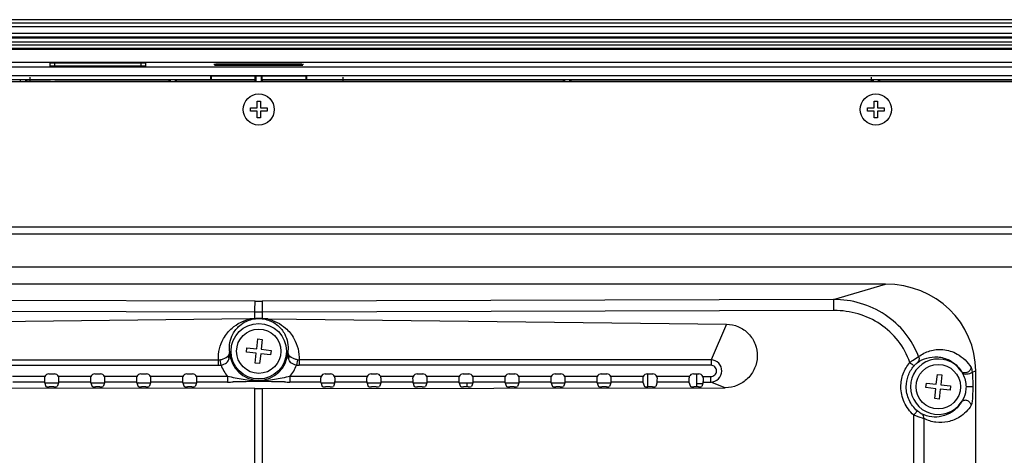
# Model space of a CAD drawing. Header units: millimetres. Extents: x 0 to 1682, y 0 to 1188.
# Tile 37 of 38: x 1312 to 1490, y 786 to 864. Entities that reach past the tile are written whole.
import ezdxf

# ---------------------------------------------------------------- set-up
doc = ezdxf.new("R2010")
doc.units = ezdxf.units.MM
doc.header["$LTSCALE"] = 92.51
for name, color, linetype in [('28R1457-400_A0000006464_L-SHAPE', 7, 'CONTINUOUS'), ('FFC_01-15W_MDP_240513-SHAPE', 7, 'CONTINUOUS'), ('GASKET_TOPRC19_REV03_VIEW-SHAPE', 7, 'CONTINUOUS'), ('HC233237-RC1900WD-제품취출-SHAPE', 7, 'CONTINUOUS'), ('ISO7045-M3X6-4_8-SHAPE', 7, 'CONTINUOUS'), ('ISO7045-M4X7-4_8-SHAPE', 7, 'CONTINUOUS'), ('REAR_CASE_MDPSC_19W-SHAPE', 7, 'CONTINUOUS'), ('REAR_COVER_MDPSC_19W-SHAPE', 7, 'CONTINUOUS')]:
    doc.layers.add(name, color=color, linetype=linetype)

msp = doc.modelspace()

# ---------------------------------------------------------------- linework, layer by layer
at = {"layer": '28R1457-400_A0000006464_L-SHAPE', "color": 7, "linetype": 'Continuous'}
for p, q in [((1393.11163, 798.191083), (1393.11163, 798.908219)), ((1425.62163, 800.513682), (1425.62163, 798.191705))]:
    msp.add_line(p, q, dxfattribs=at)
at = {"layer": 'FFC_01-15W_MDP_240513-SHAPE', "color": 7, "linetype": 'Continuous'}
for p, q in [((1434.56663, 798.191083), (1434.56663, 800.513682)), ((1434.56663, 798.789263), (1435.615861, 798.789263))]:
    msp.add_line(p, q, dxfattribs=at)
at = {"layer": 'GASKET_TOPRC19_REV03_VIEW-SHAPE', "color": 7, "linetype": 'Continuous'}
for p, q in [((1588.16663, 863.791808), (1122.96663, 863.791808)), ((1588.16663, 863.12463), (1122.96663, 863.12463)), ((1588.16663, 861.92463), (1122.96663, 861.92463)), ((1588.16663, 861.281765), (1122.96663, 861.281765)), ((1588.16663, 861.103564), (1122.96663, 861.103564)), ((1588.16663, 860.325521), (1122.96663, 860.325521)), ((1588.16663, 859.790917), (1122.96663, 859.790917)), ((1588.16663, 859.216684), (1122.96663, 859.216684)), ((1588.16663, 859.038483), (1122.96663, 859.038483)), ((1129.46663, 856.758219), (1581.66663, 856.758219)), ((1314.323361, 854.031301), (1314.323361, 853.208219)), ((1370.809898, 853.208219), (1370.809898, 854.031301)), ((1466.057802, 853.208219), (1466.057802, 854.031301))]:
    msp.add_line(p, q, dxfattribs=at)
at = {"layer": 'HC233237-RC1900WD-제품취출-SHAPE', "color": 7, "linetype": 'Continuous'}
for p, q in [((1589.269676, 864.408219), (1121.863584, 864.408219)), ((1130.382476, 855.889327), (1580.750783, 855.889327)), ((1317.906832, 856.598808), (1317.906832, 856.064534)), ((1318.801464, 856.033293), (1318.801464, 856.630049)), ((1318.801464, 856.630049), (1334.331795, 856.630049)), ((1334.331795, 856.033293), (1318.801464, 856.033293)), ((1334.331795, 856.630049), (1334.331795, 856.033293)), ((1335.226428, 856.064534), (1335.226428, 856.598808)), ((1347.614343, 856.239539), (1347.614343, 856.447814)), ((1347.614343, 856.189868), (1363.518916, 856.189868)), ((1347.773572, 856.390749), (1347.773572, 856.192186)), ((1347.773572, 856.390749), (1347.971893, 856.192186)), ((1351.659687, 856.390749), (1347.773572, 856.390749)), ((1359.72192, 856.398143), (1351.411339, 856.398143)), ((1351.659687, 856.390749), (1351.461366, 856.192186)), ((1351.659687, 856.192186), (1351.659687, 856.390749)), ((1359.473572, 856.390749), (1359.473572, 856.192186)), ((1359.473572, 856.390749), (1359.671893, 856.192186)), ((1363.359687, 856.390749), (1359.473572, 856.390749)), ((1363.359687, 856.390749), (1363.161366, 856.192186)), ((1363.359687, 856.192186), (1363.359687, 856.390749)), ((1363.518916, 856.447814), (1363.518916, 856.239539)), ((1129.930751, 854.326205), (1581.202508, 854.326205)), ((1346.948643, 854.326205), (1347.06663, 854.208219)), ((1346.94899, 853.618045), (1346.94899, 854.326205)), ((1347.06663, 853.559226), (1347.06663, 854.208219)), ((1354.938352, 854.208219), (1347.06663, 854.208219)), ((1348.089037, 854.218149), (1348.081629, 854.253493)), ((1348.081629, 854.253493), (1351.351631, 854.253493)), ((1351.344223, 854.218149), (1348.089037, 854.218149)), ((1351.351631, 854.253493), (1351.344223, 854.218149)), ((1354.938352, 854.208219), (1355.066637, 854.310846)), ((1354.938352, 853.559226), (1354.938352, 854.208219)), ((1355.066637, 854.310846), (1355.066637, 853.208219)), ((1355.066637, 854.310846), (1356.066622, 854.310846)), ((1356.066622, 853.208219), (1356.066622, 854.310846)), ((1356.066622, 854.310846), (1356.194907, 854.208219)), ((1356.194907, 853.559226), (1356.194907, 854.208219)), ((1364.06663, 854.208219), (1356.194907, 854.208219)), ((1359.789037, 854.218149), (1359.781629, 854.253493)), ((1359.781629, 854.253493), (1363.051631, 854.253493)), ((1363.044223, 854.218149), (1359.789037, 854.218149)), ((1363.051631, 854.253493), (1363.044223, 854.218149)), ((1364.184269, 854.325858), (1364.06663, 854.208219)), ((1364.06663, 854.208219), (1364.06663, 853.559226)), ((1364.184269, 854.326205), (1364.184269, 853.618045)), ((1159.184269, 853.618045), (1346.94899, 853.618045)), ((1312.566637, 853.610539), (1312.566637, 853.208219)), ((1313.566622, 853.208219), (1313.566622, 853.610539)), ((1313.764722, 853.208219), (1313.764722, 853.531301)), ((1313.764722, 853.531301), (1318.013393, 853.531301)), ((1318.801464, 853.544552), (1334.331795, 853.544552)), ((1335.140389, 853.531301), (1339.368537, 853.531301)), ((1339.368537, 853.531301), (1339.368537, 853.208219)), ((1339.566637, 853.610539), (1339.566637, 853.208219)), ((1340.566622, 853.208219), (1340.566622, 853.610539)), ((1340.764722, 853.208219), (1340.764722, 853.531301)), ((1340.764722, 853.531301), (1354.868537, 853.531301)), ((1347.06663, 853.559226), (1346.94899, 853.618045)), ((1354.938352, 853.559226), (1347.06663, 853.559226)), ((1354.868537, 853.531301), (1354.868537, 853.208219)), ((1364.06663, 853.559226), (1356.194907, 853.559226)), ((1356.264722, 853.208219), (1356.264722, 853.531301)), ((1356.264722, 853.531301), (1410.468537, 853.531301)), ((1364.184269, 853.618045), (1364.06663, 853.559226)), ((1364.184269, 853.618045), (1551.94899, 853.618045)), ((1410.468537, 853.531301), (1410.468537, 853.208219)), ((1410.666637, 853.610539), (1410.666637, 853.208219)), ((1411.666622, 853.208219), (1411.666622, 853.610539)), ((1411.864722, 853.208219), (1411.864722, 853.531301)), ((1411.864722, 853.531301), (1466.118537, 853.531301)), ((1466.118537, 853.531301), (1466.118537, 853.208219)), ((1466.316637, 853.610539), (1466.316637, 853.208219)), ((1467.316622, 853.208219), (1467.316622, 853.610539)), ((1467.514722, 853.208219), (1467.514722, 853.531301)), ((1467.514722, 853.531301), (1504.763543, 853.531301)), ((1333.901989, 798.908219), (1333.599313, 798.818089))]:
    msp.add_line(p, q, dxfattribs=at)
for points, knots in [([(1317.906832, 856.598808), (1317.906832, 856.605097), (1317.942832, 856.603864), (1317.982535, 856.613829), (1318.070814, 856.616095), (1318.228723, 856.624102), (1318.478305, 856.628257), (1318.687819, 856.630049), (1318.801464, 856.630049)], [0, 0, 0, 0, 0.0210498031, 0.0792551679, 0.1721994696, 0.2963363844, 0.6196269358, 1, 1, 1, 1]), ([(1317.916133, 856.060193), (1317.913769, 856.060748), (1317.910845, 856.061457), (1317.906832, 856.063468), (1317.906832, 856.064534)], [0, 0, 0, 0, 0.6949446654, 1, 1, 1, 1]), ([(1318.801464, 856.033293), (1318.606605, 856.033293), (1318.313328, 856.046704), (1318.013944, 856.037221), (1317.916133, 856.060193)], [0, 0, 0, 0, 0.6597979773, 1, 1, 1, 1]), ([(1334.331795, 856.630049), (1334.44544, 856.630049), (1334.654872, 856.628268), (1334.904349, 856.624117), (1335.062178, 856.616093), (1335.150515, 856.613839), (1335.19028, 856.603826), (1335.226428, 856.605125), (1335.226428, 856.598808)], [0, 0, 0, 0, 0.3803742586, 0.7033930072, 0.8274576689, 0.9204753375, 0.9788558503, 1, 1, 1, 1]), ([(1335.216359, 856.060004), (1335.118012, 856.037748), (1334.819222, 856.046068), (1334.526032, 856.033293), (1334.331795, 856.033293)], [0, 0, 0, 0, 0.341729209, 1, 1, 1, 1]), ([(1335.226428, 856.064534), (1335.226428, 856.0634), (1335.222031, 856.061326), (1335.218915, 856.060582), (1335.216359, 856.060004)], [0, 0, 0, 0, 0.3022151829, 1, 1, 1, 1]), ([(1334.331795, 853.544552), (1334.431787, 853.544552), (1334.61629, 853.545323), (1334.835422, 853.543739), (1334.975276, 853.547346), (1335.051717, 853.542298), (1335.089268, 853.552915), (1335.117958, 853.542331), (1335.119867, 853.5473)], [0, 0, 0, 0, 0.3806363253, 0.7041482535, 0.8284494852, 0.9215390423, 0.9797397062, 1, 1, 1, 1])]:
    msp.add_open_spline(points, degree=3, knots=knots, dxfattribs=at)
at = {"layer": 'ISO7045-M3X6-4_8-SHAPE', "color": 7, "linetype": 'Continuous'}
for p, q in [((1354.06663, 847.908219), (1354.06663, 848.508219)), ((1354.06663, 848.508219), (1355.26663, 848.508219)), ((1355.26663, 848.508219), (1355.26663, 849.708219)), ((1355.26663, 849.708219), (1355.86663, 849.708219)), ((1355.86663, 849.708219), (1355.86663, 848.508219)), ((1355.86663, 848.508219), (1357.06663, 848.508219)), ((1357.06663, 848.508219), (1357.06663, 847.908219)), ((1465.31663, 847.908219), (1465.31663, 848.508219)), ((1465.31663, 848.508219), (1466.51663, 848.508219)), ((1466.51663, 848.508219), (1466.51663, 849.708219)), ((1466.51663, 849.708219), (1467.11663, 849.708219)), ((1467.11663, 849.708219), (1467.11663, 848.508219)), ((1467.11663, 848.508219), (1468.31663, 848.508219)), ((1468.31663, 848.508219), (1468.31663, 847.908219)), ((1355.26663, 847.908219), (1354.06663, 847.908219)), ((1355.26663, 846.708219), (1355.26663, 847.908219)), ((1355.86663, 846.708219), (1355.26663, 846.708219)), ((1355.86663, 847.908219), (1355.86663, 846.708219)), ((1357.06663, 847.908219), (1355.86663, 847.908219)), ((1466.51663, 847.908219), (1465.31663, 847.908219)), ((1466.51663, 846.708219), (1466.51663, 847.908219)), ((1467.11663, 846.708219), (1466.51663, 846.708219)), ((1467.11663, 847.908219), (1467.11663, 846.708219)), ((1468.31663, 847.908219), (1467.11663, 847.908219))]:
    msp.add_line(p, q, dxfattribs=at)
for centre in [(1355.56663, 848.208219), (1466.81663, 848.208219)]:
    msp.add_circle(centre, 2.8, dxfattribs=at)
at = {"layer": 'ISO7045-M4X7-4_8-SHAPE', "color": 7, "linetype": 'Continuous'}
for p, q in [((1355.212012, 805.048952), (1355.405772, 806.838493)), ((1355.405772, 806.838493), (1356.201123, 806.752378)), ((1356.201123, 806.752378), (1356.007363, 804.962837)), ((1353.336355, 804.447361), (1353.422471, 805.242712)), ((1355.125896, 804.253601), (1353.336355, 804.447361)), ((1353.422471, 805.242712), (1355.212012, 805.048952)), ((1354.932136, 802.46406), (1355.125896, 804.253601)), ((1355.921248, 804.167485), (1355.727487, 802.377944)), ((1357.710789, 803.973725), (1355.921248, 804.167485)), ((1356.007363, 804.962837), (1357.796904, 804.769076)), ((1357.796904, 804.769076), (1357.710789, 803.973725)), ((1355.727487, 802.377944), (1354.932136, 802.46406)), ((1475.836355, 798.047361), (1475.922471, 798.842712)), ((1475.922471, 798.842712), (1477.712012, 798.648952)), ((1477.712012, 798.648952), (1477.905772, 800.438493)), ((1477.905772, 800.438493), (1478.701123, 800.352378)), ((1478.701123, 800.352378), (1478.507363, 798.562837)), ((1477.625896, 797.853601), (1475.836355, 798.047361)), ((1477.432136, 796.06406), (1477.625896, 797.853601)), ((1478.421248, 797.767485), (1478.227487, 795.977944)), ((1480.210789, 797.573725), (1478.421248, 797.767485)), ((1478.507363, 798.562837), (1480.296904, 798.369076)), ((1480.296904, 798.369076), (1480.210789, 797.573725)), ((1478.227487, 795.977944), (1477.432136, 796.06406))]:
    msp.add_line(p, q, dxfattribs=at)
for centre in [(1355.56663, 804.608219), (1478.06663, 798.208219)]:
    msp.add_circle(centre, 4, dxfattribs=at)
at = {"layer": 'REAR_CASE_MDPSC_19W-SHAPE', "color": 7, "linetype": 'Continuous'}
for p, q in [((1580.91663, 853.208219), (1130.21663, 853.208219)), ((1531.205932, 826.966868), (1179.927327, 826.966868)), ((1531.205932, 825.694321), (1179.927328, 825.694321)), ((1531.205864, 819.755766), (1179.927621, 819.755766)), ((1316.927708, 798.908219), (1319.505552, 798.908219)), ((1325.227708, 798.908219), (1327.805552, 798.908219)), ((1333.527708, 798.908219), (1336.105552, 798.908219)), ((1341.827708, 798.908219), (1344.405552, 798.908219)), ((1366.727708, 798.908219), (1369.305552, 798.908219)), ((1375.027708, 798.908219), (1377.605552, 798.908219)), ((1383.327708, 798.908219), (1385.905552, 798.908219)), ((1391.627708, 798.908219), (1394.205552, 798.908219)), ((1399.927708, 798.908219), (1402.505552, 798.908219)), ((1408.227708, 798.908219), (1410.805552, 798.908219)), ((1416.527708, 798.908219), (1419.105552, 798.908219))]:
    msp.add_line(p, q, dxfattribs=at)
at = {"layer": 'REAR_COVER_MDPSC_19W-SHAPE', "color": 7, "linetype": 'Continuous'}
for p, q in [((1468.542514, 816.708219), (1242.590745, 816.708219)), ((1459.195709, 813.947576), (1468.542514, 816.708219)), ((1354.938439, 813.632891), (1251.93755, 813.947576)), ((1459.195709, 813.947576), (1356.194821, 813.632891)), ((1354.86864, 811.640502), (1251.867751, 811.955187)), ((1354.86864, 810.469627), (1354.86864, 811.640502)), ((1356.26462, 811.640502), (1354.86864, 811.640502)), ((1459.265508, 811.955187), (1356.26462, 811.640502)), ((1356.26462, 810.469627), (1356.26462, 811.640502)), ((1353.952102, 810.425512), (1271.264792, 809.487305)), ((1357.181176, 810.425512), (1439.868467, 809.487305)), ((1439.868467, 809.487305), (1437.095679, 803.032733)), ((1274.037581, 803.032733), (1348.283305, 803.032733)), ((1348.283305, 802.081675), (1348.283305, 803.032733)), ((1348.77022, 802.12352), (1348.607899, 803.061411)), ((1362.525367, 803.061411), (1362.363033, 802.123521)), ((1362.849951, 803.032733), (1362.849951, 802.081676)), ((1437.095679, 803.032733), (1362.849951, 803.032733)), ((1437.095679, 803.032733), (1437.095679, 802.081676)), ((1274.037581, 802.081676), (1348.283305, 802.081675)), ((1437.095679, 802.081676), (1362.849951, 802.081676)), ((1484.173975, 800.854859), (1484.81663, 801.044671)), ((1484.81663, 658.188152), (1484.81663, 801.044671)), ((1316.988606, 800.057183), (1311.144654, 800.057183)), ((1316.927708, 799.058554), (1311.205552, 799.058554)), ((1316.927708, 799.058554), (1317.206339, 798.221978)), ((1317.711044, 800.513682), (1318.722215, 800.513682)), ((1319.505552, 799.058554), (1319.22692, 798.221978)), ((1325.288606, 800.057183), (1319.444654, 800.057183)), ((1325.227708, 799.058554), (1319.505552, 799.058554)), ((1325.227708, 799.058554), (1325.506339, 798.221978)), ((1326.011044, 800.513682), (1327.022215, 800.513682)), ((1327.805552, 799.058554), (1327.52692, 798.221978)), ((1333.588606, 800.057183), (1327.744654, 800.057183)), ((1333.527708, 799.058554), (1327.805552, 799.058554)), ((1333.527708, 799.058554), (1333.806339, 798.221978)), ((1334.311044, 800.513682), (1335.322215, 800.513682)), ((1336.105552, 799.058554), (1335.82692, 798.221978)), ((1341.888606, 800.057183), (1336.044654, 800.057183)), ((1341.827708, 799.058554), (1336.105552, 799.058554)), ((1341.827708, 799.058554), (1342.106339, 798.221978)), ((1342.611044, 800.513682), (1343.622215, 800.513682)), ((1344.405552, 799.058554), (1344.12692, 798.221978)), ((1349.940539, 800.057183), (1344.344654, 800.057183)), ((1349.94054, 799.058554), (1344.405552, 799.058554)), ((1349.94054, 800.057183), (1349.940543, 799.058554)), ((1361.19272, 800.057183), (1361.19272, 799.058554)), ((1366.788606, 800.057183), (1361.19272, 800.057183)), ((1366.727708, 799.058554), (1361.19272, 799.058554)), ((1366.727708, 799.058554), (1367.006339, 798.221978)), ((1367.511044, 800.513682), (1368.522215, 800.513682)), ((1369.305552, 799.058554), (1369.02692, 798.221978)), ((1375.088606, 800.057183), (1369.244654, 800.057183)), ((1375.027708, 799.058554), (1369.305552, 799.058554)), ((1375.027708, 799.058554), (1375.306339, 798.221978)), ((1375.811044, 800.513682), (1376.822215, 800.513682)), ((1377.605552, 799.058554), (1377.32692, 798.221978)), ((1383.388606, 800.057183), (1377.544654, 800.057183)), ((1383.327708, 799.058554), (1377.605552, 799.058554)), ((1383.327708, 799.058554), (1383.606339, 798.221978)), ((1384.111044, 800.513682), (1385.122215, 800.513682)), ((1385.905552, 799.058554), (1385.62692, 798.221978)), ((1391.688606, 800.057183), (1385.844654, 800.057183)), ((1391.627708, 799.058554), (1385.905552, 799.058554)), ((1391.627708, 799.058554), (1391.906339, 798.221978)), ((1392.411044, 800.513682), (1393.422215, 800.513682)), ((1394.205552, 799.058554), (1393.92692, 798.221978)), ((1399.988606, 800.057183), (1394.144654, 800.057183)), ((1399.927708, 799.058554), (1394.205552, 799.058554)), ((1399.927708, 799.058554), (1400.206339, 798.221978)), ((1400.711044, 800.513682), (1401.722215, 800.513682)), ((1402.505552, 799.058554), (1402.22692, 798.221978)), ((1408.288606, 800.057183), (1402.444654, 800.057183)), ((1408.227708, 799.058554), (1402.505552, 799.058554)), ((1408.227708, 799.058554), (1408.506339, 798.221978)), ((1409.011044, 800.513682), (1410.022215, 800.513682)), ((1410.805552, 799.058554), (1410.52692, 798.221978)), ((1416.588606, 800.057183), (1410.744654, 800.057183)), ((1416.527708, 799.058554), (1410.805552, 799.058554)), ((1416.527708, 799.058554), (1416.806339, 798.221978)), ((1417.311044, 800.513682), (1418.322215, 800.513682)), ((1419.105552, 799.058554), (1418.82692, 798.221978)), ((1424.888606, 800.057183), (1419.044654, 800.057183)), ((1424.827708, 799.058554), (1419.105552, 799.058554)), ((1424.827708, 799.058554), (1425.106339, 798.221978)), ((1425.611044, 800.513682), (1426.622215, 800.513682)), ((1427.405552, 799.058554), (1427.12692, 798.221978)), ((1433.188606, 800.057183), (1427.344654, 800.057183)), ((1433.127708, 799.058554), (1427.405552, 799.058554)), ((1433.127708, 799.058554), (1433.406339, 798.221978)), ((1433.911044, 800.513682), (1434.922215, 800.513682)), ((1435.705552, 799.058554), (1435.42692, 798.221978)), ((1435.644654, 800.057183), (1437.060003, 800.057183)), ((1435.705552, 799.058554), (1437.060003, 799.058554)), ((1437.060003, 799.058554), (1437.060003, 800.057183)), ((1439.667512, 798.030551), (1437.060003, 799.058554)), ((1354.86864, 797.877913), (1271.465748, 798.030551)), ((1318.627011, 798.191083), (1317.806248, 798.191083)), ((1326.927011, 798.191083), (1326.106248, 798.191083)), ((1335.227011, 798.191083), (1334.406248, 798.191083)), ((1343.527011, 798.191083), (1342.706248, 798.191083)), ((1354.86864, 742.781415), (1354.86864, 797.877913)), ((1356.26462, 797.877913), (1439.667512, 798.030551)), ((1356.26462, 742.781415), (1356.26462, 797.877913)), ((1368.427011, 798.191083), (1367.606248, 798.191083)), ((1376.727011, 798.191083), (1375.906248, 798.191083)), ((1385.027011, 798.191083), (1384.206248, 798.191083)), ((1393.327011, 798.191083), (1392.506248, 798.191083)), ((1401.627011, 798.191083), (1400.806248, 798.191083)), ((1409.927011, 798.191083), (1409.106248, 798.191083)), ((1418.227011, 798.191083), (1417.406248, 798.191083)), ((1426.527011, 798.191083), (1425.706248, 798.191083)), ((1434.827011, 798.191083), (1434.006248, 798.191083)), ((1484.278537, 798.208219), (1483.06663, 798.208219)), ((1473.654196, 783.295399), (1473.654196, 793.10442)), ((1475.502036, 783.295399), (1475.502036, 792.449762))]:
    msp.add_line(p, q, dxfattribs=at)
msp.add_circle((1355.56663, 804.608219), 5, dxfattribs=at)
for centre, radius, start, end in [((1355.56663, 1019.249124), 205.617193, 269.82495265, 270.17504735), ((1355.593005, 805.196538), 5.323984, 186.34434209, 189.07116992), ((1355.56663, 804.608219), 5.237039, 182.74784379, 357.25215621), ((1355.537371, 805.196928), 5.326893, 350.92957482, 353.65491317), ((1348.285976, 804.853673), 1.820944, 269.91596265, 280.18255405), ((1362.847281, 804.853678), 1.820948, 259.81750604, 270.08400466), ((1478.06663, 798.208219), 5, 34.36248356, 326.00551303), ((1348.282759, 804.941934), 2.860259, 270.01094372, 279.81270698), ((1355.56663, 804.608219), 7.236354, 200.0819171, 218.96995621), ((1355.56663, 804.608219), 7.236354, 321.03004479, 339.91808788), ((1362.850501, 804.941939), 2.860263, 260.18728824, 269.98898063), ((1349.927543, 901.725032), 102.666479, 270.00725318, 270.57228099), ((1361.205803, 901.752087), 102.693534, 269.42760204, 269.99270048)]:
    msp.add_arc(centre, radius, start, end, dxfattribs=at)
for centre, major_axis, ratio, start_param, end_param in [((1468.129447, 800.647101), (16.059938, 4.743411), 0.9554639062, -0.2750501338, 1.2709900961), ((1316.928621, 800.057183), (0, 1), 0.0174550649, -4.3607390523, -3.1939525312), ((1317.711288, 799.71356), (0.565858, -0.565858), 0.9996954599, 2.3563467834, 3.4832449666), ((1318.721971, 799.71356), (0.565858, 0.565858), 0.9996954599, -0.341652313, 0.7852458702), ((1319.504638, 800.057183), (0, 1), 0.0174550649, -3.089232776, -1.9224462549), ((1325.228621, 800.057183), (0, 1), 0.0174550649, -4.3607390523, -3.1939525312), ((1326.011288, 799.71356), (0.565858, -0.565858), 0.9996954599, 2.3563467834, 3.4832449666), ((1327.021971, 799.71356), (0.565858, 0.565858), 0.9996954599, -0.341652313, 0.7852458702), ((1327.804638, 800.057183), (0, 1), 0.0174550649, -3.089232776, -1.9224462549), ((1333.528621, 800.057183), (0, 1), 0.0174550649, -4.3607390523, -3.1939525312), ((1334.311288, 799.71356), (0.565858, -0.565858), 0.9996954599, 2.3563467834, 3.4832449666), ((1335.321971, 799.71356), (0.565858, 0.565858), 0.9996954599, -0.341652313, 0.7852458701), ((1336.104638, 800.057183), (0, 1), 0.0174550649, -3.089232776, -1.9224462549), ((1341.828621, 800.057183), (0, 1), 0.0174550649, -4.3607390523, -3.1939525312), ((1342.611288, 799.71356), (0.565858, -0.565858), 0.9996954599, 2.3563467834, 3.4832449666), ((1343.621971, 799.71356), (0.565858, 0.565858), 0.9996954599, -0.341652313, 0.7852458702), ((1344.404638, 800.057183), (0, 1), 0.0174550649, -3.089232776, -1.9224462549), ((1366.728621, 800.057183), (0, 1), 0.0174550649, -4.3607390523, -3.1939525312), ((1367.511288, 799.71356), (0.565858, -0.565858), 0.9996954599, 2.3563467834, 3.4832449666), ((1368.521971, 799.71356), (0.565858, 0.565858), 0.9996954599, -0.341652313, 0.7852458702), ((1369.304638, 800.057183), (0, 1), 0.0174550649, -3.089232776, -1.9224462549), ((1375.028621, 800.057183), (0, 1), 0.0174550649, -4.3607390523, -3.1939525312), ((1375.811288, 799.71356), (0.565858, -0.565858), 0.9996954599, 2.3563467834, 3.4832449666), ((1376.821971, 799.71356), (0.565858, 0.565858), 0.9996954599, -0.341652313, 0.7852458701), ((1377.604638, 800.057183), (0, 1), 0.0174550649, -3.089232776, -1.9224462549), ((1383.328621, 800.057183), (0, 1), 0.0174550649, -4.3607390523, -3.1939525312), ((1384.111288, 799.71356), (0.565858, -0.565858), 0.9996954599, 2.3563467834, 3.4832449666), ((1385.121971, 799.71356), (0.565858, 0.565858), 0.9996954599, -0.341652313, 0.7852458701), ((1385.904638, 800.057183), (0, 1), 0.0174550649, -3.089232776, -1.9224462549), ((1391.628621, 800.057183), (0, 1), 0.0174550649, -4.3607390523, -3.1939525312), ((1392.411288, 799.71356), (0.565858, -0.565858), 0.9996954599, 2.3563467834, 3.4832449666), ((1393.421971, 799.71356), (0.565858, 0.565858), 0.9996954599, -0.341652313, 0.7852458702), ((1394.204638, 800.057183), (0, 1), 0.0174550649, -3.089232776, -1.9224462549), ((1399.928621, 800.057183), (0, 1), 0.0174550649, -4.3607390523, -3.1939525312), ((1400.711288, 799.71356), (0.565858, -0.565858), 0.9996954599, 2.3563467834, 3.4832449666), ((1401.721971, 799.71356), (0.565858, 0.565858), 0.9996954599, -0.341652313, 0.7852458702), ((1402.504638, 800.057183), (0, 1), 0.0174550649, -3.089232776, -1.9224462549), ((1408.228621, 800.057183), (0, 1), 0.0174550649, -4.3607390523, -3.1939525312), ((1409.011288, 799.71356), (0.565858, -0.565858), 0.9996954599, 2.3563467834, 3.4832449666), ((1410.021971, 799.71356), (0.565858, 0.565858), 0.9996954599, -0.341652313, 0.7852458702), ((1410.804638, 800.057183), (0, 1), 0.0174550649, -3.089232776, -1.9224462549), ((1416.528621, 800.057183), (0, 1), 0.0174550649, -4.3607390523, -3.1939525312), ((1417.311288, 799.71356), (0.565858, -0.565858), 0.9996954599, 2.3563467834, 3.4832449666), ((1418.321971, 799.71356), (0.565858, 0.565858), 0.9996954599, -0.341652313, 0.7852458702), ((1419.104638, 800.057183), (0, 1), 0.0174550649, -3.089232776, -1.9224462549), ((1424.828621, 800.057183), (0, 1), 0.0174550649, -4.3607390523, -3.1939525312), ((1425.611288, 799.71356), (0.565858, -0.565858), 0.9996954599, 2.3563467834, 3.4832449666), ((1426.621971, 799.71356), (0.565858, 0.565858), 0.9996954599, -0.341652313, 0.7852458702), ((1427.404638, 800.057183), (0, 1), 0.0174550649, -3.089232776, -1.9224462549), ((1433.128621, 800.057183), (0, 1), 0.0174550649, -4.3607390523, -3.1939525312), ((1433.911288, 799.71356), (0.565858, -0.565858), 0.9996954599, 2.3563467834, 3.4832449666), ((1434.921971, 799.71356), (0.565858, 0.565858), 0.9996954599, -0.341652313, 0.7852458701), ((1435.704638, 800.057183), (0, 1), 0.0174550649, -3.089232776, -1.9224462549), ((1317.806248, 798.222527), (0.6, 0), 0.0524077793, -3.1241393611, -1.5707963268), ((1318.627011, 798.222527), (0.6, 0), 0.0524077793, -1.5707963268, -0.0174532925), ((1326.106248, 798.222527), (0.6, 0), 0.0524077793, -3.1241393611, -1.5707963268), ((1326.927011, 798.222527), (0.6, 0), 0.0524077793, -1.5707963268, -0.0174532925), ((1334.406248, 798.222527), (0.6, 0), 0.0524077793, -3.1241393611, -1.5707963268), ((1335.227011, 798.222527), (0.6, 0), 0.0524077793, -1.5707963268, -0.0174532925), ((1342.706248, 798.222527), (0.6, 0), 0.0524077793, -3.1241393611, -1.5707963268), ((1343.527011, 798.222527), (0.6, 0), 0.0524077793, -1.5707963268, -0.0174532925), ((1355.56663, 798.92543), (20, 0), 0.0524077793, -1.6057029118, -1.5358897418), ((1367.606248, 798.222527), (0.6, 0), 0.0524077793, -3.1241393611, -1.5707963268), ((1368.427011, 798.222527), (0.6, 0), 0.0524077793, -1.5707963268, -0.0174532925), ((1375.906248, 798.222527), (0.6, 0), 0.0524077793, -3.1241393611, -1.5707963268), ((1376.727011, 798.222527), (0.6, 0), 0.0524077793, -1.5707963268, -0.0174532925), ((1384.206248, 798.222527), (0.6, 0), 0.0524077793, -3.1241393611, -1.5707963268), ((1385.027011, 798.222527), (0.6, 0), 0.0524077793, -1.5707963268, -0.0174532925), ((1392.506248, 798.222527), (0.6, 0), 0.0524077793, -3.1241393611, -1.5707963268), ((1393.327011, 798.222527), (0.6, 0), 0.0524077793, -1.5707963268, -0.0174532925), ((1400.806248, 798.222527), (0.6, 0), 0.0524077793, -3.1241393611, -1.5707963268), ((1401.627011, 798.222527), (0.6, 0), 0.0524077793, -1.5707963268, -0.0174532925), ((1409.106248, 798.222527), (0.6, 0), 0.0524077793, -3.1241393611, -1.5707963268), ((1409.927011, 798.222527), (0.6, 0), 0.0524077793, -1.5707963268, -0.0174532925), ((1417.406248, 798.222527), (0.6, 0), 0.0524077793, -3.1241393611, -1.5707963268), ((1418.227011, 798.222527), (0.6, 0), 0.0524077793, -1.5707963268, -0.0174532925), ((1425.706248, 798.222527), (0.6, 0), 0.0524077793, -3.1241393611, -1.5707963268), ((1426.527011, 798.222527), (0.6, 0), 0.0524077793, -1.5707963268, -0.0174532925), ((1434.006248, 798.222527), (0.6, 0), 0.0524077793, -3.1241393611, -1.5707963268), ((1434.827011, 798.222527), (0.6, 0), 0.0524077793, -1.5707963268, -0.0174532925)]:
    msp.add_ellipse(centre, major_axis=major_axis, ratio=ratio, start_param=start_param, end_param=end_param, dxfattribs=at)
for points, knots in [([(1354.86864, 811.640502), (1354.869376, 811.881867), (1354.875564, 812.331666), (1354.881923, 812.932271), (1354.915851, 813.34984), (1354.913508, 813.570905), (1354.938439, 813.632891)], [0, 0, 0, 0, 0.362998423, 0.67756329, 0.8995191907, 1, 1, 1, 1]), ([(1356.26462, 811.640502), (1356.263883, 811.881867), (1356.257695, 812.331666), (1356.251337, 812.932271), (1356.217409, 813.34984), (1356.219752, 813.570905), (1356.194821, 813.632891)], [0, 0, 0, 0, 0.3629984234, 0.6775632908, 0.8995191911, 1, 1, 1, 1]), ([(1474.527504, 803.632449), (1473.954919, 805.160446), (1472.304375, 808.051853), (1468.620521, 811.390466), (1464.113531, 813.479081), (1460.82871, 813.94711), (1459.195709, 813.947576)], [0, 0, 0, 0, 0.249931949, 0.4998944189, 0.7498773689, 1, 1, 1, 1]), ([(1459.265508, 811.955187), (1459.264772, 812.196552), (1459.258584, 812.646352), (1459.252225, 813.246957), (1459.218297, 813.664526), (1459.22064, 813.88559), (1459.195709, 813.947576)], [0, 0, 0, 0, 0.362998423, 0.67756329, 0.8995191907, 1, 1, 1, 1]), ([(1472.940777, 802.590342), (1472.465386, 803.979816), (1471.035422, 806.618449), (1467.746768, 809.658401), (1463.69222, 811.545861), (1460.734785, 811.959583), (1459.265508, 811.955187)], [0, 0, 0, 0, 0.2499714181, 0.499941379, 0.7499034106, 1, 1, 1, 1]), ([(1348.283305, 803.032733), (1348.235797, 804.359113), (1348.777702, 806.567952), (1350.903588, 809.19038), (1352.782727, 810.158971), (1353.95209, 810.425512)], [0, 0, 0, 0, 0.3981008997, 0.6402552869, 1, 1, 1, 1]), ([(1350.301627, 804.608219), (1350.186058, 805.647475), (1350.528296, 807.45145), (1351.916212, 809.168438), (1353.518851, 810.22087), (1354.780528, 810.509576), (1355.565923, 810.50998)], [0, 0, 0, 0, 0.3548583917, 0.5791622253, 0.7334665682, 1, 1, 1, 1]), ([(1354.611664, 810.432996), (1354.502038, 810.424363), (1354.281538, 810.448693), (1354.06206, 810.426759), (1353.952102, 810.425512)], [0, 0, 0, 0, 0.5000000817, 1, 1, 1, 1]), ([(1354.86864, 810.469627), (1354.825066, 810.466245), (1354.73668, 810.48127), (1354.651621, 810.450736), (1354.611664, 810.432996)], [0, 0, 0, 0, 0.4999259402, 1, 1, 1, 1]), ([(1355.565907, 810.511314), (1356.350449, 810.511353), (1357.611495, 810.221564), (1359.215119, 809.170589), (1360.604592, 807.452751), (1360.947243, 805.647886), (1360.831632, 804.608219)], [0, 0, 0, 0, 0.2661925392, 0.4206616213, 0.6450699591, 1, 1, 1, 1]), ([(1356.521595, 810.432996), (1356.481621, 810.4507), (1356.396586, 810.481285), (1356.308193, 810.466247), (1356.26462, 810.469627)], [0, 0, 0, 0, 0.5000851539, 1, 1, 1, 1]), ([(1357.181176, 810.425512), (1357.071214, 810.426757), (1356.851732, 810.448845), (1356.631225, 810.424362), (1356.521595, 810.432996)], [0, 0, 0, 0, 0.5000002, 1, 1, 1, 1]), ([(1357.181274, 810.425511), (1358.350668, 810.158895), (1360.229806, 809.190284), (1362.355612, 806.567822), (1362.897454, 804.359067), (1362.849951, 803.032733)], [0, 0, 0, 0, 0.3597621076, 0.6019095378, 1, 1, 1, 1]), ([(1439.868467, 809.487305), (1440.608355, 809.47891), (1442.101696, 809.164487), (1443.971372, 807.86347), (1445.191812, 805.93725), (1445.577182, 803.69146), (1445.085116, 801.468118), (1443.796563, 799.59115), (1441.903046, 798.331748), (1440.407582, 798.031905), (1439.667512, 798.030551)], [0, 0, 0, 0, 0.1249442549, 0.2498992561, 0.3748920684, 0.4999263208, 0.6249810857, 0.750024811, 0.8750327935, 1, 1, 1, 1]), ([(1350.142113, 803.877745), (1350.173062, 803.91765), (1350.271558, 804.060521), (1350.3321, 804.23379), (1350.335604, 804.357152)], [0, 0, 0, 0, 0.2903759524, 1, 1, 1, 1]), ([(1360.991144, 803.87774), (1360.960194, 803.917645), (1360.861695, 804.060515), (1360.801155, 804.233789), (1360.797657, 804.357152)], [0, 0, 0, 0, 0.2903762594, 1, 1, 1, 1]), ([(1474.527504, 803.632449), (1475.128914, 804.095719), (1476.534861, 804.819175), (1479.021349, 805.065555), (1481.825466, 804.20233), (1483.384333, 802.65845), (1483.974897, 801.647943)], [0, 0, 0, 0, 0.2101435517, 0.4262978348, 0.6760114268, 1, 1, 1, 1]), ([(1348.607892, 803.06141), (1348.796352, 803.095284), (1349.359205, 803.250496), (1349.900234, 803.565869), (1350.142117, 803.877743)], [0, 0, 0, 0, 0.3266688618, 1, 1, 1, 1]), ([(1348.770227, 802.123521), (1349.126186, 802.154196), (1349.803937, 802.402606), (1350.136057, 803.019409), (1350.219778, 803.307638)], [0, 0, 0, 0, 0.5434557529, 1, 1, 1, 1]), ([(1350.219778, 803.307639), (1350.195865, 803.353908), (1350.119638, 803.532287), (1350.104674, 803.740647), (1350.142114, 803.877743)], [0, 0, 0, 0, 0.2681938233, 1, 1, 1, 1]), ([(1360.991146, 803.877738), (1361.028585, 803.740643), (1361.013621, 803.532283), (1360.937394, 803.353906), (1360.91348, 803.307637)], [0, 0, 0, 0, 0.7318056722, 1, 1, 1, 1]), ([(1362.363033, 802.123521), (1362.006956, 802.154353), (1361.329189, 802.402672), (1360.997133, 803.019524), (1360.913481, 803.307633)], [0, 0, 0, 0, 0.5436578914, 1, 1, 1, 1]), ([(1362.525366, 803.061411), (1362.336776, 803.095315), (1361.773899, 803.250484), (1361.232956, 803.565975), (1360.991145, 803.877741)], [0, 0, 0, 0, 0.3268944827, 1, 1, 1, 1]), ([(1437.060003, 799.058554), (1437.562543, 799.060293), (1438.607405, 799.485908), (1439.249964, 801.022741), (1438.641246, 802.577143), (1437.599757, 803.022657), (1437.095679, 803.032733)], [0, 0, 0, 0, 0.2495823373, 0.4993023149, 0.7496056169, 1, 1, 1, 1]), ([(1471.3298, 798.208219), (1471.329805, 798.998514), (1471.611258, 800.591836), (1472.428803, 801.988101), (1472.940777, 802.590342)], [0, 0, 0, 0, 0.4999511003, 1, 1, 1, 1]), ([(1472.940777, 802.590343), (1473.108717, 802.709889), (1473.628942, 803.070158), (1474.158599, 803.417861), (1474.527453, 803.632428)], [0, 0, 0, 0, 0.3257298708, 1, 1, 1, 1]), ([(1472.940779, 802.590344), (1473.034186, 802.510837), (1473.202955, 802.361593), (1473.439015, 802.170938), (1473.564588, 802.025578), (1473.663723, 801.970113), (1473.667884, 801.943302)], [0, 0, 0, 0, 0.377948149, 0.6992052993, 0.9164019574, 1, 1, 1, 1]), ([(1473.667885, 801.943303), (1473.731086, 802.017629), (1473.92541, 802.230522), (1474.132967, 802.434535), (1474.288338, 802.545621)], [0, 0, 0, 0, 0.3381045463, 1, 1, 1, 1]), ([(1474.527512, 803.632452), (1474.600823, 803.449314), (1474.642679, 803.035357), (1474.43196, 802.672852), (1474.288335, 802.545624)], [0, 0, 0, 0, 0.5069301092, 1, 1, 1, 1]), ([(1474.288338, 802.545621), (1474.808449, 802.917423), (1475.999583, 803.491638), (1478.062378, 803.702656), (1480.379756, 803.060417), (1481.69744, 801.841545), (1482.194047, 801.03035)], [0, 0, 0, 0, 0.2142235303, 0.4330085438, 0.6813024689, 1, 1, 1, 1]), ([(1437.060003, 800.057183), (1437.318359, 800.05719), (1437.854355, 800.274496), (1438.197501, 801.055673), (1437.893925, 801.860572), (1437.353775, 802.081654), (1437.095679, 802.081676)], [0, 0, 0, 0, 0.2501139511, 0.5003399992, 0.7501381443, 1, 1, 1, 1]), ([(1472.294557, 798.208219), (1472.29456, 798.881856), (1472.534508, 800.239951), (1473.23145, 801.430035), (1473.667885, 801.943303)], [0, 0, 0, 0, 0.4999635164, 1, 1, 1, 1]), ([(1482.194045, 801.030351), (1482.215575, 800.998866), (1482.331074, 800.825757), (1482.435787, 800.645324), (1482.513504, 800.49417)], [0, 0, 0, 0, 0.1832847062, 1, 1, 1, 1]), ([(1483.975498, 801.646995), (1483.957098, 801.453314), (1483.776085, 801.063757), (1483.259652, 800.715588), (1482.647147, 800.661611), (1482.297688, 800.883965), (1482.194052, 801.030354)], [0, 0, 0, 0, 0.2502212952, 0.5153611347, 0.7693192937, 1, 1, 1, 1]), ([(1484.173975, 800.854859), (1484.115832, 800.761203), (1483.877537, 800.607349), (1483.324339, 800.435343), (1482.819883, 800.403763), (1482.513481, 800.494157)], [0, 0, 0, 0, 0.1879774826, 0.4552489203, 1, 1, 1, 1]), ([(1483.974897, 801.647943), (1484.036376, 801.542343), (1484.109198, 801.273153), (1484.155505, 801.005015), (1484.173975, 800.854859)], [0, 0, 0, 0, 0.4468064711, 1, 1, 1, 1]), ([(1484.173975, 800.854859), (1484.201526, 800.642664), (1484.27505, 799.761703), (1484.278535, 798.877535), (1484.278537, 798.208219)], [0, 0, 0, 0, 0.2422484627, 1, 1, 1, 1]), ([(1361.19272, 800.057183), (1360.257575, 799.8665), (1358.408715, 799.438745), (1355.566447, 799.12293), (1352.72433, 799.438863), (1350.875538, 799.866383), (1349.94054, 800.057183)], [0, 0, 0, 0, 0.2513812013, 0.5000151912, 0.7486502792, 1, 1, 1, 1]), ([(1360.179888, 799.063677), (1359.403142, 799.071339), (1357.865404, 799.101408), (1355.566418, 799.184809), (1353.267446, 799.101392), (1351.729711, 799.071334), (1350.952978, 799.063674)], [0, 0, 0, 0, 0.2525082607, 0.5000005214, 0.7474959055, 1, 1, 1, 1]), ([(1473.654196, 793.10442), (1472.932796, 793.732267), (1471.745267, 795.316114), (1471.329874, 797.251677), (1471.3298, 798.208219)], [0, 0, 0, 0, 0.4999503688, 1, 1, 1, 1]), ([(1474.276027, 793.85809), (1473.661069, 794.393124), (1472.648777, 795.743081), (1472.29459, 797.392872), (1472.294557, 798.208219)], [0, 0, 0, 0, 0.49993308, 1, 1, 1, 1]), ([(1483.066633, 798.208219), (1483.066633, 797.845163), (1482.966482, 796.858231), (1482.559699, 795.92813), (1482.212084, 795.412654)], [0, 0, 0, 0, 0.3686639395, 1, 1, 1, 1]), ([(1484.278537, 798.208219), (1484.278537, 797.904517), (1484.275509, 797.298591), (1484.250927, 796.402924), (1484.199714, 795.678509), (1484.111712, 795.166691), (1484.051224, 794.93877), (1483.999207, 794.852948)], [0, 0, 0, 0, 0.2693677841, 0.5372405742, 0.7953390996, 0.9109904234, 1, 1, 1, 1]), ([(1482.212093, 795.412662), (1481.788437, 794.702884), (1480.723035, 793.596327), (1478.76924, 792.777681), (1476.853205, 792.667803), (1475.634172, 793.022882), (1475.064957, 793.302464)], [0, 0, 0, 0, 0.3047410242, 0.5429095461, 0.7662019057, 1, 1, 1, 1]), ([(1483.999722, 794.853742), (1483.974283, 795.045922), (1483.786013, 795.426451), (1483.265033, 795.758332), (1482.655529, 795.789876), (1482.315028, 795.560503), (1482.212094, 795.41266)], [0, 0, 0, 0, 0.2509940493, 0.513913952, 0.7667554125, 1, 1, 1, 1]), ([(1473.654196, 793.10442), (1473.73491, 793.19729), (1473.883103, 793.36993), (1474.057014, 793.574872), (1474.166483, 793.710835), (1474.225682, 793.781305), (1474.254521, 793.827945), (1474.276594, 793.850223), (1474.276027, 793.85809)], [0, 0, 0, 0, 0.3775557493, 0.6987678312, 0.8227210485, 0.91607652, 0.9757974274, 1, 1, 1, 1]), ([(1475.064957, 793.302464), (1475.023926, 793.322619), (1474.744517, 793.48319), (1474.484445, 793.676777), (1474.276027, 793.85809)], [0, 0, 0, 0, 0.1419875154, 1, 1, 1, 1]), ([(1483.999207, 794.852948), (1483.488667, 794.015208), (1482.208381, 792.712687), (1479.875227, 791.769107), (1477.602857, 791.671184), (1476.168333, 792.111146), (1475.502036, 792.449762)], [0, 0, 0, 0, 0.3050721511, 0.5442993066, 0.7675836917, 1, 1, 1, 1]), ([(1475.502036, 792.449762), (1475.408785, 792.473446), (1474.780921, 792.655903), (1474.165382, 792.881968), (1473.654196, 793.10442)], [0, 0, 0, 0, 0.1471799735, 1, 1, 1, 1]), ([(1475.502037, 792.449762), (1475.508897, 792.617092), (1475.439259, 792.957747), (1475.203587, 793.215981), (1475.064957, 793.302465)], [0, 0, 0, 0, 0.5061605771, 1, 1, 1, 1])]:
    msp.add_open_spline(points, degree=3, knots=knots, dxfattribs=at)
for points in [[(1355.561756, 810.511956), (1355.330475, 810.511788), (1355.099227, 810.49811), (1354.86864, 810.480213)], [(1356.26462, 810.480213), (1356.030796, 810.498354), (1355.796283, 810.511955), (1355.561756, 810.511956)], [(1350.301626, 804.608219), (1350.299507, 804.358998), (1350.243568, 804.105389), (1350.142117, 803.877743)], [(1350.219778, 803.307638), (1350.31793, 803.645637), (1350.344164, 804.005294), (1350.335612, 804.357152)], [(1360.913481, 803.307633), (1360.815334, 803.645635), (1360.789092, 804.005292), (1360.797647, 804.357152)], [(1360.991145, 803.877741), (1360.889693, 804.105388), (1360.833753, 804.358997), (1360.831634, 804.608219)], [(1316.988606, 800.057183), (1316.938125, 799.950964), (1316.911481, 799.830338), (1316.912234, 799.712736)], [(1319.521025, 799.712736), (1319.521778, 799.830338), (1319.495134, 799.950964), (1319.444654, 800.057183)], [(1325.288606, 800.057183), (1325.238125, 799.950964), (1325.211481, 799.830338), (1325.212234, 799.712736)], [(1327.821025, 799.712736), (1327.821778, 799.830338), (1327.795134, 799.950964), (1327.744654, 800.057183)], [(1333.588606, 800.057183), (1333.538125, 799.950964), (1333.511481, 799.830338), (1333.512234, 799.712736)], [(1336.121025, 799.712736), (1336.121778, 799.830338), (1336.095134, 799.950964), (1336.044654, 800.057183)], [(1341.888606, 800.057183), (1341.838125, 799.950964), (1341.811481, 799.830338), (1341.812234, 799.712736)], [(1344.421025, 799.712736), (1344.421778, 799.830338), (1344.395134, 799.950964), (1344.344654, 800.057183)], [(1366.788606, 800.057183), (1366.738125, 799.950964), (1366.711481, 799.830338), (1366.712234, 799.712736)], [(1369.321025, 799.712736), (1369.321778, 799.830338), (1369.295134, 799.950964), (1369.244654, 800.057183)], [(1375.088606, 800.057183), (1375.038125, 799.950964), (1375.011481, 799.830338), (1375.012234, 799.712736)], [(1377.621025, 799.712736), (1377.621778, 799.830338), (1377.595134, 799.950964), (1377.544654, 800.057183)], [(1383.388606, 800.057183), (1383.338125, 799.950964), (1383.311481, 799.830338), (1383.312234, 799.712736)], [(1385.921025, 799.712736), (1385.921778, 799.830338), (1385.895134, 799.950964), (1385.844654, 800.057183)], [(1391.688606, 800.057183), (1391.638125, 799.950964), (1391.611481, 799.830338), (1391.612234, 799.712736)], [(1394.221025, 799.712736), (1394.221778, 799.830338), (1394.195134, 799.950964), (1394.144654, 800.057183)], [(1399.988606, 800.057183), (1399.938125, 799.950964), (1399.911481, 799.830338), (1399.912234, 799.712736)], [(1402.521025, 799.712736), (1402.521778, 799.830338), (1402.495134, 799.950964), (1402.444654, 800.057183)], [(1408.288606, 800.057183), (1408.238125, 799.950964), (1408.211481, 799.830338), (1408.212234, 799.712736)], [(1410.821025, 799.712736), (1410.821778, 799.830338), (1410.795134, 799.950964), (1410.744654, 800.057183)], [(1416.588606, 800.057183), (1416.538125, 799.950964), (1416.511481, 799.830338), (1416.512234, 799.712736)], [(1419.121025, 799.712736), (1419.121778, 799.830338), (1419.095134, 799.950964), (1419.044654, 800.057183)], [(1424.888606, 800.057183), (1424.838125, 799.950964), (1424.811481, 799.830338), (1424.812234, 799.712736)], [(1427.421025, 799.712736), (1427.421778, 799.830338), (1427.395134, 799.950964), (1427.344654, 800.057183)], [(1433.188606, 800.057183), (1433.138125, 799.950964), (1433.111481, 799.830338), (1433.112234, 799.712736)], [(1435.721025, 799.712736), (1435.721778, 799.830338), (1435.695134, 799.950964), (1435.644654, 800.057183)], [(1482.513481, 800.494157), (1482.871896, 799.796914), (1483.066625, 798.992189), (1483.06663, 798.208219)]]:
    msp.add_open_spline(points, degree=3, dxfattribs=at)

doc.saveas('drawing.dxf')
